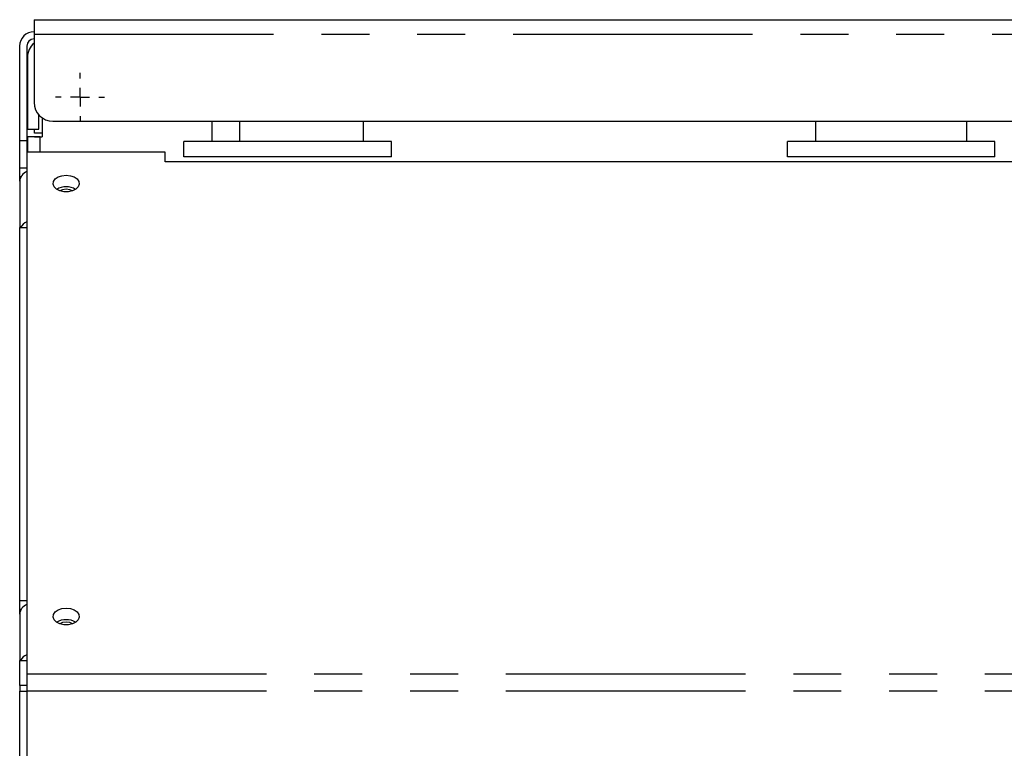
# Model space of a CAD drawing. Extents: x 89 to 295, y 55 to 285.
# Tile 6 of 27: x 169 to 195, y 84 to 103. Entities that reach past the tile are written whole.
import ezdxf

# ---------------------------------------------------------------- set-up
doc = ezdxf.new("R2010")
doc.units = 0
doc.linetypes.add('PHANTOM', pattern=[12.7, 6.35, -1.27, 1.27, -1.27, 1.27, -1.27])
doc.layers.get('0').update_dxf_attribs({"linetype": 'CONTINUOUS'})

# ---------------------------------------------------------------- blocks, each defined once
blk = doc.blocks.new('SW_CENTERMARKSYMBOL_241')
at = {"color": 0, "linetype": 'Continuous'}
for p, q in [((0, 0.5), (0, 0.65)), ((-0.5, 0), (-0.65, 0)), ((0, 0), (-0.25, 0)), ((0, 0), (0, 0.25)), ((0, 0), (0, -0.25)), ((0, 0), (0.25, 0)), ((0.5, 0), (0.65, 0)), ((0, -0.5), (0, -0.65))]:
    blk.add_line(p, q, dxfattribs=at)

msp = doc.modelspace()

# ---------------------------------------------------------------- linework, layer by layer
at = {"color": 7, "linetype": 'Continuous'}
for p, q in [((169.378, 103.421), (196.378, 103.421)), ((169.378, 103.421), (169.378, 103.041)), ((169.378, 103.041), (169.378, 101.231)), ((168.998, 100.221), (168.998, 102.721)), ((169.188, 102.721), (169.188, 100.221)), ((169.202, 102.421), (169.202, 100.517)), ((169.502, 100.517), (169.502, 100.902)), ((169.593, 100.821), (169.593, 100.317)), ((169.202, 100.517), (169.502, 100.517)), ((169.393, 100.416), (169.393, 100.517)), ((169.878, 100.731), (195.878, 100.731)), ((174.101, 100.191), (174.101, 100.731)), ((174.838, 100.191), (174.838, 100.731)), ((178.101, 100.731), (178.101, 100.191)), ((190.101, 100.191), (190.101, 100.731)), ((194.101, 100.731), (194.101, 100.191)), ((169.202, 100.317), (169.202, 99.908)), ((169.543, 100.317), (169.202, 100.317)), ((169.393, 100.321), (169.203, 100.321)), ((169.203, 100.321), (169.203, 100.317)), ((169.593, 100.416), (169.393, 100.416)), ((169.393, 100.321), (169.393, 100.317)), ((169.393, 100.321), (169.583, 100.321)), ((169.543, 100.317), (169.593, 100.317)), ((169.583, 100.321), (169.593, 100.321)), ((168.998, 100.221), (169.188, 100.221)), ((168.998, 99.499), (168.998, 100.221)), ((169.188, 100.221), (169.188, 99.908)), ((178.851, 100.191), (173.351, 100.191)), ((173.351, 99.791), (173.351, 100.191)), ((178.851, 99.791), (178.851, 100.191)), ((189.351, 99.791), (189.351, 100.191)), ((194.851, 100.191), (189.351, 100.191)), ((194.851, 99.791), (194.851, 100.191)), ((172.851, 99.908), (169.188, 99.908)), ((169.188, 99.908), (169.188, 86.087)), ((172.851, 99.655), (172.851, 99.908)), ((178.851, 99.791), (173.351, 99.791)), ((194.851, 99.791), (189.351, 99.791)), ((168.998, 99.499), (169.188, 99.499)), ((168.998, 99.267), (168.998, 99.499)), ((195.351, 99.655), (172.851, 99.655)), ((168.998, 99.267), (169.035, 99.267)), ((168.998, 99.14), (168.998, 99.267)), ((168.998, 99.14), (168.998, 97.914)), ((168.998, 97.914), (169.188, 97.914)), ((168.998, 88.028), (168.998, 97.914)), ((168.998, 88.028), (169.188, 88.028)), ((168.998, 87.796), (168.998, 88.028)), ((168.998, 87.796), (169.035, 87.796)), ((168.998, 87.67), (168.998, 87.796)), ((168.998, 87.67), (168.998, 86.444)), ((168.998, 86.444), (169.188, 86.444)), ((168.998, 85.781), (168.998, 86.444)), ((169.188, 86.087), (169.188, 85.632)), ((168.998, 85.781), (168.998, 85.627)), ((168.998, 82.921), (168.998, 85.627)), ((169.188, 85.632), (169.188, 77.222))]:
    msp.add_line(p, q, dxfattribs=at)
at = {"color": 58, "linetype": 'PHANTOM'}
for p, q in [((169.378, 103.041), (196.378, 103.041)), ((169.543, 99.908), (169.543, 100.317)), ((169.583, 100.317), (169.583, 100.321)), ((169.188, 86.087), (216.998, 86.087)), ((169.188, 85.781), (168.998, 85.781)), ((168.998, 85.627), (169.188, 85.627)), ((169.188, 85.632), (216.998, 85.632))]:
    msp.add_line(p, q, dxfattribs=at)
at = {"color": 7, "linetype": 'Continuous', "flags": 128}
for points in [[(170.23, 99.3), (170.344, 99.288), (170.445, 99.253), (170.523, 99.2), (170.569, 99.133), (170.579, 99.06), (170.551, 98.989), (170.487, 98.928), (170.397, 98.883), (170.288, 98.859), (170.172, 98.859), (170.063, 98.883), (169.972, 98.928), (169.909, 98.989), (169.881, 99.06), (169.891, 99.133), (169.937, 99.2), (170.015, 99.253), (170.116, 99.288), (170.23, 99.3)], [(170.23, 98.927), (170.134, 98.915), (170.059, 98.885)], [(170.401, 98.885), (170.326, 98.915), (170.23, 98.927)], [(170.23, 87.83), (170.344, 87.818), (170.445, 87.783), (170.523, 87.729), (170.569, 87.662), (170.579, 87.59), (170.551, 87.519), (170.487, 87.458), (170.397, 87.413), (170.288, 87.389), (170.172, 87.389), (170.063, 87.413), (169.972, 87.458), (169.909, 87.519), (169.881, 87.59), (169.891, 87.662), (169.937, 87.729), (170.015, 87.783), (170.116, 87.818), (170.23, 87.83)], [(170.23, 87.457), (170.134, 87.445), (170.059, 87.414)], [(170.401, 87.414), (170.326, 87.445), (170.23, 87.457)]]:
    msp.add_lwpolyline(points, dxfattribs=at)
at = {"color": 7, "linetype": 'Continuous'}
for centre, radius, start, end in [((169.378, 102.721), 0.381, 90, 180), ((169.378, 102.721), 0.191, 90, 180), ((169.693, 102.421), 0.491, 129.88, 180), ((169.878, 101.231), 0.5, 180, 270), ((169.293, 99.118), 0.296, 110.8411, 175.7359), ((170.218, 98.535), 0.456, 88.4412, 121.5112), ((170.242, 98.535), 0.456, 58.4883, 91.5591), ((169.312, 97.762), 0.327, 112.2933, 152.1203), ((169.293, 87.648), 0.296, 110.8396, 175.737), ((170.218, 87.064), 0.456, 88.4413, 121.5104), ((170.242, 87.064), 0.456, 58.489, 91.559), ((169.312, 86.291), 0.327, 112.293, 152.12)]:
    msp.add_arc(centre, radius, start, end, dxfattribs=at)

# ---------------------------------------------------------------- block references
msp.add_blockref('SW_CENTERMARKSYMBOL_241', (170.598, 101.367), dxfattribs=at)

doc.saveas('drawing.dxf')
